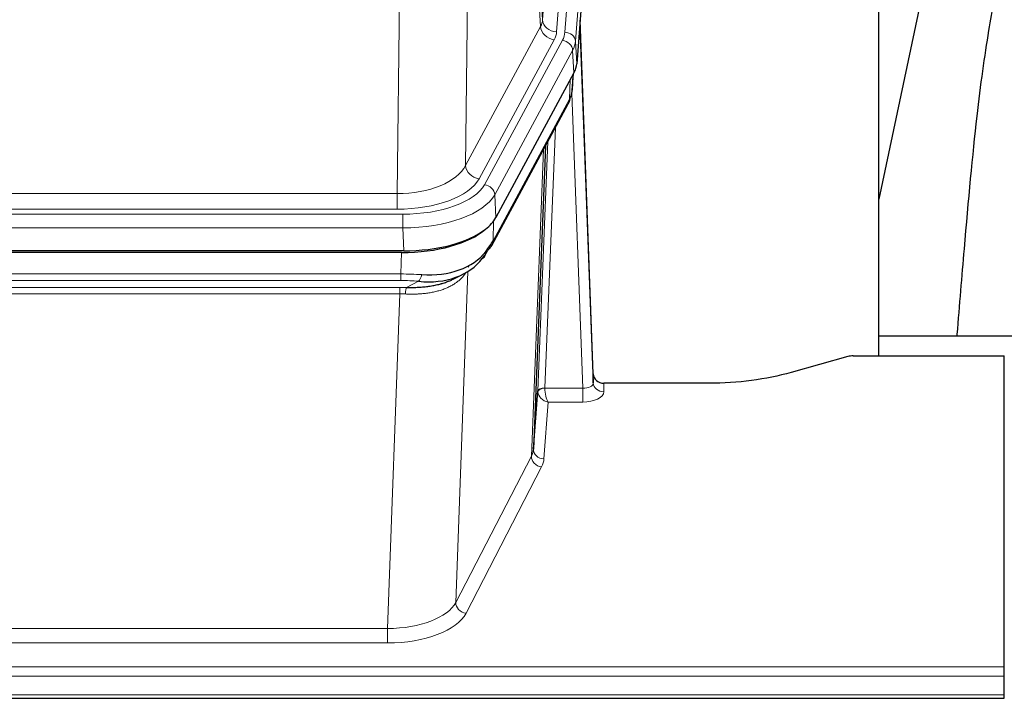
# Model space of a CAD drawing. Header units: inches. Extents: x 0 to 29700, y -16 to 21000.
# Tile 186 of 212: x 24843 to 25123, y 16592 to 16786. Entities that reach past the tile are written whole.
import ezdxf

# ---------------------------------------------------------------- set-up
doc = ezdxf.new("R2010")
doc.units = ezdxf.units.IN
doc.layers.add('254', color=7, linetype='Continuous', true_color=0xffffff)

msp = doc.modelspace()

# ---------------------------------------------------------------- linework, layer by layer
at = {"layer": '254', "color": 110, "linetype": 'Continuous', "lineweight": 13}
for p, q in [((24991.273, 16785.523), (25004.339, 16958.296)), ((25008.331, 16954.869), (24995.265, 16782.096)), ((24997.612, 16781.944), (25010.723, 16955.304)), ((25013.717, 16952.734), (25000.606, 16779.374)), ((24986.896, 16860.199), (24991.273, 16785.523)), ((24990.692, 16783.613), (24986.34, 16857.866)), ((24970.297, 16819.721), (24969.34, 16744.07)), ((24949.897, 16736.035), (24950.865, 16812.531)), ((24969.34, 16744.07), (24990.692, 16783.613)), ((24973.215, 16740.262), (24994.567, 16779.805)), ((24974.741, 16738.587), (24996.915, 16779.653)), ((25000.606, 16779.374), (25000.98, 16773.001)), ((24999.822, 16776.796), (24977.648, 16735.731)), ((25000.195, 16770.424), (24999.822, 16776.796)), ((24999.711, 16765.499), (25000.065, 16770.183)), ((24998.925, 16762.919), (24999.144, 16768.477)), ((25002.692, 16680.675), (24999.561, 16764.527)), ((24977.178, 16722.644), (24998.925, 16762.919)), ((24994.908, 16754.814), (24991.886, 16680.762)), ((24989.888, 16679.996), (24992.781, 16750.874)), ((24988.074, 16661.368), (24991.542, 16748.579)), ((24737.254, 16736.035), (24949.897, 16736.035)), ((24949.897, 16731.622), (24949.897, 16736.035)), ((24977.648, 16735.731), (24977.941, 16729.209)), ((24735.665, 16730.198), (24951.486, 16730.198)), ((24949.897, 16731.622), (24737.254, 16731.622)), ((24951.486, 16726.292), (24951.486, 16730.198)), ((24977.355, 16728.279), (24977.178, 16722.644)), ((24951.486, 16726.292), (24735.665, 16726.292)), ((24951.779, 16719.771), (24951.486, 16726.292)), ((24950.996, 16713.198), (24951.187, 16719.289)), ((24970.025, 16713.893), (24966.589, 16619.753)), ((24970.288, 16715.558), (24970.25, 16715.464)), ((24736.155, 16713.198), (24950.996, 16713.198)), ((24950.996, 16711.333), (24736.155, 16711.333)), ((24950.996, 16711.333), (24950.996, 16713.198)), ((24952.567, 16709.359), (24956.02, 16711.104)), ((24736.497, 16709.391), (24950.654, 16709.391)), ((24950.654, 16707.525), (24950.654, 16709.391)), ((24950.654, 16707.525), (24736.497, 16707.525)), ((24947.18, 16612.349), (24950.654, 16707.525)), ((24991.887, 16680.675), (25002.692, 16680.675)), ((25002.692, 16680.675), (25002.692, 16676.76)), ((25008.673, 16682.122), (25008.683, 16679.674)), ((24992.85, 16676.76), (24991.656, 16660.612)), ((25002.692, 16676.76), (24992.85, 16676.76)), ((24966.589, 16619.753), (24988.074, 16661.368)), ((24990.983, 16658.305), (24969.498, 16616.69)), ((24739.97, 16612.349), (24947.18, 16612.349)), ((24947.18, 16612.349), (24947.18, 16608.248)), ((24947.18, 16608.248), (24739.97, 16608.248)), ((24565.575, 16601.488), (25122.575, 16601.488)), ((24565.575, 16598.753), (25122.575, 16598.753)), ((24565.575, 16593.505), (25122.575, 16593.505))]:
    msp.add_line(p, q, dxfattribs=at)
at = {"layer": '254', "color": 2, "linetype": 'Continuous', "lineweight": 25}
for p, q in [((25014.097, 16946.455), (25000.98, 16773.001)), ((25086.915, 16689.889), (25086.915, 16878.691)), ((25106.759, 16828.61), (25086.916, 16734.453)), ((25005.674, 16684.744), (25001.916, 16785.382)), ((25001.996, 16780.989), (25005.685, 16682.207)), ((25000.195, 16770.424), (24977.941, 16729.209)), ((24999.704, 16765.385), (25000.067, 16770.187)), ((24999.881, 16769.843), (24999.711, 16765.499)), ((24999.704, 16765.385), (24999.711, 16765.499)), ((24976.819, 16721.314), (24998.566, 16761.589)), ((24992.087, 16749.589), (24988.66, 16663.378)), ((24951.779, 16719.771), (24735.372, 16719.771)), ((24951.187, 16719.289), (24735.964, 16719.289)), ((24965.884, 16711.726), (24968.678, 16713.137)), ((25158.913, 16695.462), (25086.916, 16695.462)), ((25078.119, 16689.694), (25061.955, 16685.163)), ((25079.618, 16689.889), (25122.575, 16689.889)), ((25122.575, 16601.488), (25122.575, 16689.889)), ((25005.685, 16682.207), (25005.674, 16684.744)), ((24988.66, 16663.378), (24989.888, 16679.996)), ((25038.575, 16682.122), (25008.673, 16682.122)), ((25122.575, 16598.753), (25122.575, 16601.488)), ((25122.575, 16593.505), (25122.575, 16598.753)), ((25122.575, 16592.49), (25122.575, 16593.505)), ((24565.575, 16592.49), (25122.575, 16592.49))]:
    msp.add_line(p, q, dxfattribs=at)
at = {"layer": '254', "color": 110, "linetype": 'Continuous', "lineweight": 13}
for centre, major_axis, ratio, start_param, end_param in [((24971.247, 16786.035), (-20.038, 0.241), 0.4621297, 2.903225, 3.1123764), ((24994.567, 16783.353), (3.52, -1.9), 0.8606628, 3.6289862, 5.1474227), ((24995.265, 16785.644), (3.989, -0.302), 0.8864705, 3.2608937, 4.7793301), ((25001.996, 16778.836), (-0.214, 6.443), 0.0117452, 5.0526437, 5.774114), ((24971.247, 16782.486), (-24.033, 0.005), 0.4611335, 2.8976848, 3.1068362), ((24973.594, 16782.334), (-24.033, 0.005), 0.4611335, 2.8976848, 3.1068362), ((24997.612, 16779.283), (2.991, -0.226), 0.8864705, 0.119301, 1.6377375), ((24998.998, 16780.898), (2.998, 0.112), 0.4302668, 5.7021495, 6.2671208), ((24996.915, 16776.992), (2.64, -1.425), 0.8606628, 0.4873936, 2.00583), ((24973.594, 16779.673), (27.028, 0.171), 0.4605352, 6.0362132, 6.2453646), ((24995.047, 16763.49), (3.52, -1.9), 0.8606628, 0.0000038, 0.4001271), ((24971.916, 16745.71), (27.538, 20.422), 0.1820486, 5.911729, 5.9437093), ((24949.976, 16746.642), (20.002, 0.126), 0.5302672, 4.7050812, 6.0263936), ((24973.215, 16743.81), (-3.52, 1.9), 0.8606628, 0.4873936, 2.00583), ((24949.976, 16743.094), (24.002, 0.049), 0.477994, 4.708097, 6.0294094), ((24951.434, 16741.295), (-24.02, 0.03), 0.4619935, 1.5735185, 2.8978281), ((24974.741, 16735.926), (2.64, -1.425), 0.8606628, 0.4873936, 2.00583), ((24951.434, 16738.634), (27.018, 0.111), 0.4567867, 4.7124116, 6.0367213), ((24973.299, 16723.214), (3.52, -1.9), 0.8606628, 0.0000038, 0.4001271), ((24950.347, 16705.764), (27.015, 0.091), 0.2751837, 1.3250001, 1.545831), ((24950.347, 16701.929), (23.017, 0.318), 0.4083138, 1.3161001, 1.5369309), ((24956.02, 16714.94), (-0.368, -3.983), 0.2964475, 0.3019504, 1.0888865), ((24949.865, 16699.578), (24.025, 0.387), 0.4081205, 1.4515093, 1.5313568), ((24952.567, 16705.524), (0.131, 3.998), 0.1099517, 0.2897867, 1.0584981), ((24949.865, 16695.743), (20.023, 0.877), 0.5868265, 1.4258228, 1.5056703), ((24992.886, 16679.87), (-2.996, 0.15), 0.8842156, 0.0089588, 0.1047243), ((24991.886, 16679.901), (1.998, -0.082), 0.4302193, 1.5883537, 3.1255299), ((24991.887, 16679.814), (-1.996, -0.13), 0.4297663, 4.6843512, 6.2157251), ((24992.85, 16679.384), (-2.669, 1.608), 0.8008031, 0.5106166, 2.0203264), ((24992.886, 16680.731), (1.001, 0.011), 0.9036685, 3.0949665, 3.1907321), ((24992.85, 16679.384), (-0.506, 2.997), 0.2740591, 1.0794715, 2.5891813), ((25002.68, 16682.298), (-3.004, 0.138), 0.5390598, 1.5996723, 3.1704686), ((25002.68, 16679.674), (-6.003, 0.008), 0.4854373, 1.5734916, 3.1442879), ((25008.683, 16682.298), (-3, -0.013), 0.8746179, 0.0299147, 1.5670846), ((24968.657, 16663.633), (20.016, 0.121), 0.4848834, 6.0350943, 6.2444185), ((24991.656, 16663.235), (2.992, -0.221), 0.8740585, 3.1714428, 4.7769181), ((24990.983, 16660.928), (2.666, -1.376), 0.8484453, 3.5215353, 5.1252561), ((24968.657, 16661.009), (23.014, 0.002), 0.4845187, 6.038018, 6.2473422), ((24947.174, 16622.023), (20.013, 0.104), 0.483363, 4.7101919, 6.0355739), ((24969.498, 16619.314), (2.666, -1.376), 0.8484453, 3.5215353, 5.1252561), ((24947.174, 16619.399), (-23.012, 0.004), 0.4845836, 1.5711584, 2.8965404)]:
    msp.add_ellipse(centre, major_axis=major_axis, ratio=ratio, start_param=start_param, end_param=end_param, dxfattribs=at)
at = {"layer": '254', "color": 2, "linetype": 'Continuous', "lineweight": 25}
for centre, major_axis, ratio, start_param, end_param in [((24973.959, 16773.44), (-27.037, 0.006), 0.4611335, 2.8976848, 3.1068362), ((24973.066, 16774.986), (-26.161, 11.46), 0.4493681, 3.1218709, 3.267222), ((24971.916, 16745.71), (27.174, 22.247), 0.265953, 6.0029107, 6.0348909), ((24995.213, 16763.81), (3.584, -1.776), 0.8816114, 6.2824956, 6.6531678), ((24951.721, 16732.255), (-27.023, 0.034), 0.4619935, 2.6128783, 2.8978281), ((24951.161, 16731.764), (-27.01, 0.015), 0.4618579, 1.5720062, 2.656), ((24951.721, 16732.255), (-27.023, 0.034), 0.4619935, 1.5735185, 2.6128783), ((24950.347, 16705.764), (27.355, 20.182), 0.1876908, 5.6857719, 5.9066027), ((24951.25, 16734.582), (-25.329, 12.681), 0.6929209, 2.1169098, 3.0007467), ((24953.043, 16702.902), (23.434, 19.972), 0.1471226, 5.6997031, 5.9205339), ((24971.523, 16720.532), (3.195, -2.407), 0.6715965, 6.033487, 6.820423), ((24973.299, 16723.214), (3.52, -1.9), 0.8606628, 5.9153676, 6.2831892), ((24951.25, 16734.582), (-23.359, 16.381), 0.7286412, 2.2260513, 3.1098882), ((24973.422, 16713.042), (-3.388, 2.127), 0.8041825, 6.1083502, 6.2835535), ((25079.621, 16688.432), (-3, 0.002), 0.4856498, 4.7136997, 5.2369038), ((25008.672, 16684.835), (-3, 0.002), 0.9042699, 0.0343167, 1.5714866)]:
    msp.add_ellipse(centre, major_axis=major_axis, ratio=ratio, start_param=start_param, end_param=end_param, dxfattribs=at)
for points, knots in [([(25136.097, 16828.671), (25134.22, 16826.19), (25127.618, 16816.272), (25120.984, 16798.444), (25117.795, 16781.394), (25114.401, 16757.342), (25111.708, 16727.183), (25109.741, 16704.262), (25109.084, 16695.645), (25109.072, 16695.486)], [0, 0, 0, 0, 0.0518113, 0.2036205, 0.372795, 0.587921, 0.850882, 0.9972478, 1, 1, 1, 1]), ([(24952.567, 16709.359), (24953.085, 16709.35), (24953.6, 16709.348), (24954.626, 16709.36), (24955.136, 16709.375), (24955.77, 16709.405), (24955.897, 16709.411), (24956.15, 16709.426), (24956.276, 16709.433), (24956.653, 16709.458), (24956.902, 16709.477), (24957.644, 16709.541), (24958.131, 16709.594), (24959.09, 16709.718), (24959.561, 16709.791), (24960.49, 16709.957), (24960.947, 16710.05), (24961.62, 16710.207), (24961.843, 16710.262), (24962.174, 16710.349), (24962.284, 16710.379), (24962.448, 16710.424), (24962.502, 16710.44), (24962.611, 16710.471), (24963.097, 16710.612), (24963.566, 16710.765), (24964.371, 16711.056), (24965.069, 16711.335), (24965.723, 16711.644), (24966.005, 16711.786)], [0, 0, 0, 0, 0.1020877, 0.1020877, 0.2041754, 0.2041754, 0.2296973, 0.2296973, 0.2552192, 0.2552192, 0.3062631, 0.3062631, 0.4083508, 0.4083508, 0.5104385, 0.5104385, 0.6125262, 0.6125262, 0.66357, 0.66357, 0.6890919, 0.6890919, 0.7018529, 0.7018529, 0.7146139, 0.8167015, 0.8167015, 0.9187892, 1, 1, 1, 1]), ([(25061.955, 16685.163), (25058.421, 16684.173), (25054.62, 16683.408), (25046.737, 16682.383), (25042.656, 16682.122), (25038.575, 16682.122)], [0, 0, 0, 0, 0.5, 0.5, 1, 1, 1, 1])]:
    msp.add_open_spline(points, degree=3, knots=knots, dxfattribs=at)
msp.add_open_spline([(24998.566, 16761.589), (24998.687, 16761.812), (24998.797, 16762.034)], degree=2, dxfattribs=at)
at = {"layer": '254', "color": 110, "linetype": 'Continuous', "lineweight": 13}
msp.add_open_spline([(24969.627, 16713.767), (24969.472, 16713.515), (24969.3, 16713.266), (24968.924, 16712.776), (24968.721, 16712.535), (24968.283, 16712.064), (24968.049, 16711.833), (24967.549, 16711.383), (24967.283, 16711.164), (24966.861, 16710.845), (24966.716, 16710.741), (24966.493, 16710.586), (24966.417, 16710.535), (24966.265, 16710.434), (24966.188, 16710.384), (24965.8, 16710.138), (24965.477, 16709.95), (24964.807, 16709.595), (24964.113, 16709.258), (24963.372, 16708.961), (24962.606, 16708.684), (24962.212, 16708.555), (24961.754, 16708.422), (24961.702, 16708.407), (24961.6, 16708.378), (24961.548, 16708.364), (24961.394, 16708.322), (24961.083, 16708.239), (24960.768, 16708.162), (24960.133, 16708.018), (24959.702, 16707.934), (24958.828, 16707.785), (24958.384, 16707.722), (24957.482, 16707.616), (24957.025, 16707.573), (24956.327, 16707.524), (24956.093, 16707.51), (24955.739, 16707.493), (24955.621, 16707.488), (24955.383, 16707.479), (24955.264, 16707.475), (24954.668, 16707.458), (24954.188, 16707.454), (24953.222, 16707.463), (24952.737, 16707.476), (24952.248, 16707.496)], degree=3, knots=[0, 0, 0, 0, 0.0625, 0.0625, 0.125, 0.125, 0.1875, 0.1875, 0.25, 0.25, 0.28125, 0.28125, 0.296875, 0.296875, 0.3125, 0.3125, 0.375, 0.375, 0.4375, 0.5, 0.5, 0.5625, 0.5625, 0.5703125, 0.5703125, 0.578125, 0.578125, 0.59375, 0.625, 0.625, 0.6875, 0.6875, 0.75, 0.75, 0.8125, 0.8125, 0.84375, 0.84375, 0.859375, 0.859375, 0.875, 0.875, 0.9375, 0.9375, 1, 1, 1, 1], dxfattribs=at)

doc.saveas('drawing.dxf')
